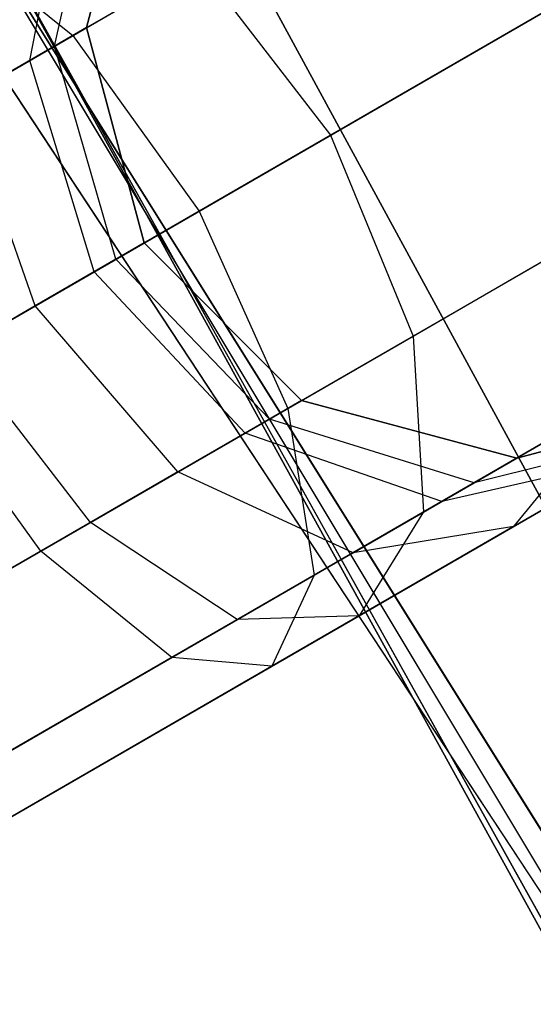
# Model space of a CAD drawing. Extents: x -129 to 129, y -127 to 130.
# Tile 76 of 188: x -53.87 to -52.67, y -31.47 to -29.18. Entities that reach past the tile are written whole.
import ezdxf

# ---------------------------------------------------------------- set-up
doc = ezdxf.new("R2010")
doc.units = 0
doc.header["$LTSCALE"] = 25.4
doc.layers.get('0').update_dxf_attribs({"linetype": 'CONTINUOUS'})

# ---------------------------------------------------------------- blocks, each defined once
blk = doc.blocks.new('NOME_B_PM2_STL')
at = {"color": 0}
for p, q in [((74.0697, -25.1577, 18.9499), (78.5677, -33.4294, 18.9499)), ((78.5677, -33.4294, 17.9499), (74.0697, -25.1577, 17.9499)), ((74.0697, -25.1577, 18.9499), (78.5677, -33.4294, 18.9499)), ((78.5677, -33.4294, 17.9499), (74.0697, -25.1577, 17.9499)), ((78.3511, -34.0128, 540.5779), (73.7666, -25.7012, 540.5779)), ((73.7666, -25.7012, 525.5779), (78.3511, -34.0128, 525.5779)), ((73.7666, -25.7012, 525.5779), (78.3511, -34.0128, 525.5779)), ((78.3511, -34.0128, 540.5779), (73.7666, -25.7012, 540.5779)), ((78.5223, -34.2723, 26.5779), (73.8962, -25.9838, 26.5779)), ((73.8962, -25.9838, 17.0779), (78.5223, -34.2723, 17.0779)), ((73.8962, -25.9838, 17.0779), (78.5223, -34.2723, 17.0779)), ((78.5223, -34.2723, 26.5779), (73.8962, -25.9838, 26.5779)), ((79.6281, -35.8835, 702.0779), (74.743, -27.745, 702.0779)), ((74.743, -27.745, 692.5779), (79.6281, -35.8835, 692.5779)), ((74.743, -27.745, 692.5779), (79.6281, -35.8835, 692.5779)), ((79.6281, -35.8835, 702.0779), (74.743, -27.745, 702.0779)), ((79.7698, -28.532, 525.4439), (36.4685, -53.532, 525.4439)), ((79.7698, -28.532, 525.4439), (36.4685, -53.532, 525.4439)), ((79.7698, -28.532, 523.7119), (36.4685, -53.532, 523.7119)), ((79.7698, -28.532, 523.7119), (36.4685, -53.532, 523.7119)), ((36.4685, -53.532, 343.7118), (79.7698, -28.532, 343.7118)), ((36.4685, -53.532, 343.7118), (79.7698, -28.532, 343.7118)), ((36.4685, -53.532, 345.4439), (79.7698, -28.532, 345.4439)), ((36.4685, -53.532, 345.4439), (79.7698, -28.532, 345.4439)), ((75.3153, -28.7528, 19.0779), (80.3475, -36.7922, 19.0779)), ((80.3475, -36.7922, 20.0779), (75.3153, -28.7528, 20.0779)), ((75.3153, -28.7528, 19.0779), (80.3475, -36.7922, 19.0779)), ((80.3475, -36.7922, 20.0779), (75.3153, -28.7528, 20.0779)), ((80.0198, -28.965, 523.5779), (36.7185, -53.965, 523.5779)), ((80.0198, -28.965, 525.5779), (36.7185, -53.965, 525.5779)), ((80.0198, -28.965, 525.5779), (36.7185, -53.965, 525.5779)), ((80.0198, -28.965, 523.5779), (36.7185, -53.965, 523.5779)), ((36.7185, -53.965, 345.5779), (80.0198, -28.965, 345.5779)), ((36.7185, -53.965, 343.5779), (80.0198, -28.965, 343.5779)), ((36.7185, -53.965, 343.5779), (80.0198, -28.965, 343.5779)), ((36.7185, -53.965, 345.5779), (80.0198, -28.965, 345.5779)), ((80.2698, -29.398, 523.7119), (36.9685, -54.398, 523.7119)), ((80.2698, -29.398, 523.7119), (36.9685, -54.398, 523.7119)), ((80.2698, -29.398, 525.4439), (36.9685, -54.398, 525.4439)), ((80.2698, -29.398, 525.4439), (36.9685, -54.398, 525.4439)), ((36.9685, -54.398, 345.4439), (80.2698, -29.398, 345.4439)), ((36.9685, -54.398, 345.4439), (80.2698, -29.398, 345.4439)), ((36.9685, -54.398, 343.7118), (80.2698, -29.398, 343.7118)), ((36.9685, -54.398, 343.7118), (80.2698, -29.398, 343.7118)), ((80.4528, -29.715, 524.0779), (37.1515, -54.715, 524.0779)), ((80.4528, -29.715, 524.0779), (37.1515, -54.715, 524.0779)), ((80.4528, -29.715, 525.0779), (37.1515, -54.715, 525.0779)), ((80.4528, -29.715, 525.0779), (37.1515, -54.715, 525.0779)), ((37.1515, -54.715, 345.0779), (80.4528, -29.715, 345.0779)), ((37.1515, -54.715, 345.0779), (80.4528, -29.715, 345.0779)), ((37.1515, -54.715, 344.0779), (80.4528, -29.715, 344.0779)), ((37.1515, -54.715, 344.0779), (80.4528, -29.715, 344.0779)), ((80.5198, -29.831, 524.5779), (37.2185, -54.831, 524.5779)), ((80.5198, -29.831, 524.5779), (37.2185, -54.831, 524.5779)), ((37.2185, -54.831, 344.5779), (80.5198, -29.831, 344.5779)), ((37.2185, -54.831, 344.5779), (80.5198, -29.831, 344.5779)), ((76.6109, -29.9331, 699.0779), (76.4769, -30.4331, 699.0779)), ((76.4769, -30.4331, 534.0779), (76.6109, -29.9331, 534.0779)), ((76.6109, -29.9331, 699.0779), (76.4769, -30.4331, 699.0779)), ((76.6109, -29.9331, 693.5779), (76.4769, -30.4331, 693.5779)), ((76.6109, -29.9331, 693.5779), (76.4769, -30.4331, 693.5779)), ((76.6109, -29.9331, 539.5779), (76.4769, -30.4331, 539.5779)), ((76.6109, -29.9331, 539.5779), (76.4769, -30.4331, 539.5779)), ((76.4769, -30.4331, 534.0779), (76.6109, -29.9331, 534.0779)), ((76.6109, -29.9331, 335.0779), (76.4769, -30.4331, 335.0779)), ((76.4769, -30.4331, 21.0779), (76.6109, -29.9331, 21.0779)), ((76.6109, -29.9331, 335.0779), (76.4769, -30.4331, 335.0779)), ((76.6109, -29.9331, 329.5779), (76.4769, -30.4331, 329.5779)), ((76.6109, -29.9331, 329.5779), (76.4769, -30.4331, 329.5779)), ((76.6109, -29.9331, 25.5779), (76.4769, -30.4331, 25.5779)), ((76.6109, -29.9331, 25.5779), (76.4769, -30.4331, 25.5779)), ((76.4769, -30.4331, 21.0779), (76.6109, -29.9331, 21.0779)), ((76.4021, -30.4763, 693.1439), (76.512, -29.9902, 693.0038)), ((76.4021, -30.4763, 693.1439), (76.512, -29.9902, 693.0038)), ((76.4021, -30.4763, 540.0118), (76.512, -29.9902, 540.1519)), ((76.4021, -30.4763, 540.0118), (76.512, -29.9902, 540.1519)), ((76.4021, -30.4763, 329.1439), (76.512, -29.9902, 329.0038)), ((76.4021, -30.4763, 329.1439), (76.512, -29.9902, 329.0038)), ((77.2499, -29.9868, 691.5513), (76.4447, -30.4517, 690.93)), ((77.2499, -29.9868, 691.5513), (76.4447, -30.4517, 690.93)), ((76.4447, -30.4517, 542.2257), (77.2499, -29.9868, 541.6044)), ((76.4447, -30.4517, 542.2257), (77.2499, -29.9868, 541.6044)), ((77.2499, -29.9868, 327.5513), (76.4447, -30.4517, 326.93)), ((77.2499, -29.9868, 327.5513), (76.4447, -30.4517, 326.93)), ((76.3453, -30.5091, 26.1448), (76.4368, -30.0336, 26.3279)), ((76.3453, -30.5091, 26.1448), (76.4368, -30.0336, 26.3279)), ((81.1895, -37.9879, 343.5779), (75.9649, -30.063, 343.5779)), ((75.9649, -30.063, 328.5779), (81.1895, -37.9879, 328.5779)), ((75.9649, -30.063, 328.5779), (81.1895, -37.9879, 328.5779)), ((81.1895, -37.9879, 343.5779), (75.9649, -30.063, 343.5779)), ((77.0439, -30.6831, 28.1759), (77.9948, -30.1341, 27.0779)), ((77.0439, -30.6831, 28.1759), (77.9948, -30.1341, 27.0779)), ((76.1404, -30.2048, 691.2682), (76.4447, -30.4517, 690.93)), ((76.1404, -30.2048, 691.2682), (76.4447, -30.4517, 690.93)), ((76.1404, -30.2048, 541.8876), (76.4447, -30.4517, 542.2257)), ((76.1404, -30.2048, 541.8876), (76.4447, -30.4517, 542.2257)), ((76.1404, -30.2048, 327.2682), (76.4447, -30.4517, 326.93)), ((76.1404, -30.2048, 327.2682), (76.4447, -30.4517, 326.93)), ((75.4948, -31.0001, 28.4439), (76.7359, -30.2836, 28.0599)), ((75.4948, -31.0001, 28.4439), (76.7359, -30.2836, 28.0599)), ((76.7359, -30.2836, 28.0599), (77.0439, -30.6831, 28.1759)), ((76.7359, -30.2836, 28.0599), (77.0439, -30.6831, 28.1759)), ((77.582, -30.3725, 691.4565), (76.7391, -30.8591, 690.8062)), ((77.582, -30.3725, 691.4565), (76.7391, -30.8591, 690.8062)), ((76.7391, -30.8591, 542.3495), (77.582, -30.3725, 541.6992)), ((76.7391, -30.8591, 542.3495), (77.582, -30.3725, 541.6992)), ((77.582, -30.3725, 327.4565), (76.7391, -30.8591, 326.8062)), ((77.582, -30.3725, 327.4565), (76.7391, -30.8591, 326.8062)), ((76.3453, -30.5091, 26.1448), (76.4769, -30.4331, 25.5779)), ((76.3453, -30.5091, 26.1448), (76.4769, -30.4331, 25.5779)), ((76.4769, -30.4331, 693.5779), (76.4021, -30.4763, 693.1439)), ((76.4769, -30.4331, 693.5779), (76.4021, -30.4763, 693.1439)), ((76.4021, -30.4763, 540.0118), (76.4769, -30.4331, 539.5779)), ((76.4021, -30.4763, 540.0118), (76.4769, -30.4331, 539.5779)), ((76.4769, -30.4331, 329.5779), (76.4021, -30.4763, 329.1439)), ((76.4769, -30.4331, 329.5779), (76.4021, -30.4763, 329.1439)), ((76.4769, -30.4331, 699.0779), (76.6109, -30.9331, 699.0779)), ((76.6109, -30.9331, 534.0779), (76.4769, -30.4331, 534.0779)), ((76.4769, -30.4331, 699.0779), (76.6109, -30.9331, 699.0779)), ((76.4769, -30.4331, 699.0779), (76.4769, -30.4331, 693.5779)), ((76.4769, -30.4331, 693.5779), (76.6109, -30.9331, 693.5779)), ((76.4769, -30.4331, 699.0779), (76.4769, -30.4331, 693.5779)), ((76.4769, -30.4331, 693.5779), (76.6109, -30.9331, 693.5779)), ((76.4769, -30.4331, 539.5779), (76.6109, -30.9331, 539.5779)), ((76.4769, -30.4331, 539.5779), (76.6109, -30.9331, 539.5779)), ((76.4769, -30.4331, 539.5779), (76.4769, -30.4331, 534.0779)), ((76.6109, -30.9331, 534.0779), (76.4769, -30.4331, 534.0779)), ((76.4769, -30.4331, 539.5779), (76.4769, -30.4331, 534.0779)), ((76.4769, -30.4331, 335.0779), (76.6109, -30.9331, 335.0779)), ((76.6109, -30.9331, 21.0779), (76.4769, -30.4331, 21.0779)), ((76.4769, -30.4331, 335.0779), (76.6109, -30.9331, 335.0779)), ((76.4769, -30.4331, 335.0779), (76.4769, -30.4331, 329.5779)), ((76.4769, -30.4331, 329.5779), (76.6109, -30.9331, 329.5779)), ((76.4769, -30.4331, 335.0779), (76.4769, -30.4331, 329.5779)), ((76.4769, -30.4331, 329.5779), (76.6109, -30.9331, 329.5779)), ((76.4769, -30.4331, 25.5779), (76.6109, -30.9331, 25.5779)), ((76.4769, -30.4331, 25.5779), (76.6109, -30.9331, 25.5779)), ((76.4769, -30.4331, 25.5779), (76.4769, -30.4331, 21.0779)), ((76.6109, -30.9331, 21.0779), (76.4769, -30.4331, 21.0779)), ((76.4769, -30.4331, 25.5779), (76.4769, -30.4331, 21.0779)), ((76.4447, -30.4517, 690.93), (75.4948, -31.0001, 690.7119)), ((76.4447, -30.4517, 690.93), (75.4948, -31.0001, 690.7119)), ((75.4948, -31.0001, 542.4439), (76.4447, -30.4517, 542.2257)), ((75.4948, -31.0001, 542.4439), (76.4447, -30.4517, 542.2257)), ((76.4447, -30.4517, 326.93), (75.4948, -31.0001, 326.7119)), ((76.4447, -30.4517, 326.93), (75.4948, -31.0001, 326.7119)), ((76.4447, -30.4517, 690.93), (76.7391, -30.8591, 690.8062)), ((76.4447, -30.4517, 690.93), (76.7391, -30.8591, 690.8062)), ((76.4447, -30.4517, 542.2257), (76.7391, -30.8591, 542.3495)), ((76.4447, -30.4517, 542.2257), (76.7391, -30.8591, 542.3495)), ((76.4447, -30.4517, 326.93), (76.7391, -30.8591, 326.8062)), ((76.4447, -30.4517, 326.93), (76.7391, -30.8591, 326.8062)), ((76.4021, -30.4763, 693.1439), (76.1893, -30.5992, 692.776)), ((76.4021, -30.4763, 693.1439), (76.1893, -30.5992, 692.776)), ((76.1893, -30.5992, 540.3797), (76.4021, -30.4763, 540.0118)), ((76.1893, -30.5992, 540.3797), (76.4021, -30.4763, 540.0118)), ((76.4021, -30.4763, 329.1439), (76.1893, -30.5992, 328.776)), ((76.4021, -30.4763, 329.1439), (76.1893, -30.5992, 328.776)), ((76.545, -30.9712, 693.1952), (76.4021, -30.4763, 693.1439)), ((76.545, -30.9712, 693.1952), (76.4021, -30.4763, 693.1439)), ((76.545, -30.9712, 539.9606), (76.4021, -30.4763, 540.0118)), ((76.545, -30.9712, 539.9606), (76.4021, -30.4763, 540.0118)), ((76.545, -30.9712, 329.1952), (76.4021, -30.4763, 329.1439)), ((76.545, -30.9712, 329.1952), (76.4021, -30.4763, 329.1439)), ((75.9859, -30.7166, 26.5599), (76.3453, -30.5091, 26.1448)), ((75.9859, -30.7166, 26.5599), (76.3453, -30.5091, 26.1448)), ((76.4948, -31.0001, 26.0779), (76.3453, -30.5091, 26.1448)), ((76.4948, -31.0001, 26.0779), (76.3453, -30.5091, 26.1448)), ((76.3572, -31.0796, 692.8708), (76.1893, -30.5992, 692.776)), ((76.3572, -31.0796, 692.8708), (76.1893, -30.5992, 692.776)), ((76.3572, -31.0796, 540.285), (76.1893, -30.5992, 540.3797)), ((76.3572, -31.0796, 540.285), (76.1893, -30.5992, 540.3797)), ((76.3572, -31.0796, 328.8708), (76.1893, -30.5992, 328.776)), ((76.3572, -31.0796, 328.8708), (76.1893, -30.5992, 328.776)), ((77.2359, -31.1496, 28.0599), (78.1444, -30.6251, 27.0109)), ((77.2359, -31.1496, 28.0599), (78.1444, -30.6251, 27.0109)), ((75.7448, -31.4331, 28.5779), (77.0439, -30.6831, 28.1759)), ((75.7448, -31.4331, 28.5779), (77.0439, -30.6831, 28.1759)), ((77.0439, -30.6831, 28.1759), (77.2359, -31.1496, 28.0599)), ((77.0439, -30.6831, 28.1759), (77.2359, -31.1496, 28.0599)), ((77.7499, -30.8529, 691.5513), (76.9447, -31.3178, 690.93)), ((77.7499, -30.8529, 691.5513), (76.9447, -31.3178, 690.93)), ((76.9447, -31.3178, 542.2257), (77.7499, -30.8529, 541.6044)), ((76.9447, -31.3178, 542.2257), (77.7499, -30.8529, 541.6044)), ((77.7499, -30.8529, 327.5513), (76.9447, -31.3178, 326.93)), ((77.7499, -30.8529, 327.5513), (76.9447, -31.3178, 326.93)), ((76.7391, -30.8591, 690.8062), (75.7448, -31.4331, 690.5779)), ((76.7391, -30.8591, 690.8062), (75.7448, -31.4331, 690.5779)), ((75.7448, -31.4331, 542.5779), (76.7391, -30.8591, 542.3495)), ((75.7448, -31.4331, 542.5779), (76.7391, -30.8591, 542.3495)), ((76.7391, -30.8591, 326.8062), (75.7448, -31.4331, 326.5779)), ((76.7391, -30.8591, 326.8062), (75.7448, -31.4331, 326.5779)), ((76.7391, -30.8591, 690.8062), (76.9447, -31.3178, 690.93)), ((76.7391, -30.8591, 690.8062), (76.9447, -31.3178, 690.93)), ((76.7391, -30.8591, 542.3495), (76.9447, -31.3178, 542.2257)), ((76.7391, -30.8591, 542.3495), (76.9447, -31.3178, 542.2257)), ((76.7391, -30.8591, 326.8062), (76.9447, -31.3178, 326.93)), ((76.7391, -30.8591, 326.8062), (76.9447, -31.3178, 326.93)), ((76.6109, -30.9331, 25.5779), (76.4948, -31.0001, 26.0779)), ((76.6109, -30.9331, 25.5779), (76.4948, -31.0001, 26.0779)), ((76.545, -30.9712, 693.1952), (76.6109, -30.9331, 693.5779)), ((76.545, -30.9712, 693.1952), (76.6109, -30.9331, 693.5779)), ((76.6109, -30.9331, 539.5779), (76.545, -30.9712, 539.9606)), ((76.6109, -30.9331, 539.5779), (76.545, -30.9712, 539.9606)), ((76.545, -30.9712, 329.1952), (76.6109, -30.9331, 329.5779)), ((76.545, -30.9712, 329.1952), (76.6109, -30.9331, 329.5779)), ((76.6109, -30.9331, 699.0779), (76.9769, -31.2992, 699.0779)), ((76.9769, -31.2992, 534.0779), (76.6109, -30.9331, 534.0779)), ((76.6109, -30.9331, 699.0779), (76.9769, -31.2992, 699.0779)), ((76.6109, -30.9331, 699.0779), (76.6109, -30.9331, 693.5779)), ((76.6109, -30.9331, 693.5779), (76.9769, -31.2992, 693.5779)), ((76.6109, -30.9331, 699.0779), (76.6109, -30.9331, 693.5779)), ((76.6109, -30.9331, 693.5779), (76.9769, -31.2992, 693.5779)), ((76.6109, -30.9331, 539.5779), (76.9769, -31.2992, 539.5779)), ((76.6109, -30.9331, 539.5779), (76.9769, -31.2992, 539.5779)), ((76.6109, -30.9331, 539.5779), (76.6109, -30.9331, 534.0779)), ((76.9769, -31.2992, 534.0779), (76.6109, -30.9331, 534.0779)), ((76.6109, -30.9331, 539.5779), (76.6109, -30.9331, 534.0779)), ((76.6109, -30.9331, 335.0779), (76.9769, -31.2992, 335.0779)), ((76.9769, -31.2992, 21.0779), (76.6109, -30.9331, 21.0779)), ((76.6109, -30.9331, 335.0779), (76.9769, -31.2992, 335.0779)), ((76.6109, -30.9331, 335.0779), (76.6109, -30.9331, 329.5779)), ((76.6109, -30.9331, 329.5779), (76.9769, -31.2992, 329.5779)), ((76.6109, -30.9331, 335.0779), (76.6109, -30.9331, 329.5779)), ((76.6109, -30.9331, 329.5779), (76.9769, -31.2992, 329.5779)), ((76.6109, -30.9331, 25.5779), (76.9769, -31.2992, 25.5779)), ((76.6109, -30.9331, 25.5779), (76.9769, -31.2992, 25.5779)), ((76.6109, -30.9331, 25.5779), (76.6109, -30.9331, 21.0779)), ((76.9769, -31.2992, 21.0779), (76.6109, -30.9331, 21.0779)), ((76.6109, -30.9331, 25.5779), (76.6109, -30.9331, 21.0779)), ((76.3572, -31.0796, 692.8708), (76.545, -30.9712, 693.1952)), ((76.3572, -31.0796, 692.8708), (76.545, -30.9712, 693.1952)), ((76.545, -30.9712, 539.9606), (76.3572, -31.0796, 540.285)), ((76.545, -30.9712, 539.9606), (76.3572, -31.0796, 540.285)), ((76.3572, -31.0796, 328.8708), (76.545, -30.9712, 329.1952)), ((76.3572, -31.0796, 328.8708), (76.545, -30.9712, 329.1952)), ((76.9021, -31.3423, 693.1439), (76.545, -30.9712, 693.1952)), ((76.9021, -31.3423, 693.1439), (76.545, -30.9712, 693.1952)), ((76.9021, -31.3423, 540.0118), (76.545, -30.9712, 539.9606)), ((76.9021, -31.3423, 540.0118), (76.545, -30.9712, 539.9606)), ((76.9021, -31.3423, 329.1439), (76.545, -30.9712, 329.1952)), ((76.9021, -31.3423, 329.1439), (76.545, -30.9712, 329.1952)), ((76.4948, -31.0001, 26.0779), (76.1779, -31.1831, 26.4439)), ((76.4948, -31.0001, 26.0779), (76.1779, -31.1831, 26.4439)), ((76.8453, -31.3751, 26.1448), (76.4948, -31.0001, 26.0779)), ((76.8453, -31.3751, 26.1448), (76.4948, -31.0001, 26.0779)), ((76.0763, -31.2418, 692.654), (76.3572, -31.0796, 692.8708)), ((76.0763, -31.2418, 692.654), (76.3572, -31.0796, 692.8708)), ((76.3572, -31.0796, 540.285), (76.0763, -31.2418, 540.5018)), ((76.3572, -31.0796, 540.285), (76.0763, -31.2418, 540.5018)), ((76.0763, -31.2418, 328.654), (76.3572, -31.0796, 328.8708)), ((76.0763, -31.2418, 328.654), (76.3572, -31.0796, 328.8708)), ((76.6893, -31.4652, 692.776), (76.3572, -31.0796, 692.8708)), ((76.6893, -31.4652, 692.776), (76.3572, -31.0796, 692.8708)), ((76.6893, -31.4652, 540.3797), (76.3572, -31.0796, 540.285)), ((76.6893, -31.4652, 540.3797), (76.3572, -31.0796, 540.285)), ((76.6893, -31.4652, 328.776), (76.3572, -31.0796, 328.8708)), ((76.6893, -31.4652, 328.776), (76.3572, -31.0796, 328.8708)), ((77.2604, -31.5581, 27.7429), (78.0529, -31.1006, 26.8279)), ((77.2604, -31.5581, 27.7429), (78.0529, -31.1006, 26.8279)), ((75.9948, -31.8662, 28.4439), (77.2359, -31.1496, 28.0599)), ((75.9948, -31.8662, 28.4439), (77.2359, -31.1496, 28.0599)), ((77.2359, -31.1496, 28.0599), (77.2604, -31.5581, 27.7429)), ((77.2359, -31.1496, 28.0599), (77.2604, -31.5581, 27.7429)), ((76.4859, -31.5827, 26.5599), (76.1779, -31.1831, 26.4439)), ((76.4859, -31.5827, 26.5599), (76.1779, -31.1831, 26.4439)), ((76.3707, -31.6492, 692.5302), (76.0763, -31.2418, 692.654)), ((76.3707, -31.6492, 692.5302), (76.0763, -31.2418, 692.654)), ((76.3707, -31.6492, 540.6255), (76.0763, -31.2418, 540.5018)), ((76.3707, -31.6492, 540.6255), (76.0763, -31.2418, 540.5018)), ((76.3707, -31.6492, 328.5302), (76.0763, -31.2418, 328.654)), ((76.3707, -31.6492, 328.5302), (76.0763, -31.2418, 328.654)), ((76.8453, -31.3751, 26.1448), (76.9769, -31.2992, 25.5779)), ((76.8453, -31.3751, 26.1448), (76.9769, -31.2992, 25.5779)), ((76.9769, -31.2992, 693.5779), (76.9021, -31.3423, 693.1439)), ((76.9769, -31.2992, 693.5779), (76.9021, -31.3423, 693.1439)), ((76.9021, -31.3423, 540.0118), (76.9769, -31.2992, 539.5779)), ((76.9021, -31.3423, 540.0118), (76.9769, -31.2992, 539.5779)), ((76.9769, -31.2992, 329.5779), (76.9021, -31.3423, 329.1439)), ((76.9769, -31.2992, 329.5779), (76.9021, -31.3423, 329.1439)), ((76.9769, -31.2992, 699.0779), (77.4769, -31.4331, 699.0779)), ((77.4769, -31.4331, 534.0779), (76.9769, -31.2992, 534.0779)), ((76.9769, -31.2992, 699.0779), (77.4769, -31.4331, 699.0779)), ((76.9769, -31.2992, 699.0779), (76.9769, -31.2992, 693.5779)), ((76.9769, -31.2992, 693.5779), (77.4769, -31.4331, 693.5779)), ((76.9769, -31.2992, 699.0779), (76.9769, -31.2992, 693.5779)), ((76.9769, -31.2992, 693.5779), (77.4769, -31.4331, 693.5779)), ((76.9769, -31.2992, 539.5779), (77.4769, -31.4331, 539.5779)), ((76.9769, -31.2992, 539.5779), (77.4769, -31.4331, 539.5779)), ((76.9769, -31.2992, 539.5779), (76.9769, -31.2992, 534.0779)), ((77.4769, -31.4331, 534.0779), (76.9769, -31.2992, 534.0779)), ((76.9769, -31.2992, 539.5779), (76.9769, -31.2992, 534.0779)), ((76.9769, -31.2992, 335.0779), (77.4769, -31.4331, 335.0779)), ((77.4769, -31.4331, 21.0779), (76.9769, -31.2992, 21.0779)), ((76.9769, -31.2992, 335.0779), (77.4769, -31.4331, 335.0779)), ((76.9769, -31.2992, 335.0779), (76.9769, -31.2992, 329.5779)), ((76.9769, -31.2992, 329.5779), (77.4769, -31.4331, 329.5779)), ((76.9769, -31.2992, 335.0779), (76.9769, -31.2992, 329.5779)), ((76.9769, -31.2992, 329.5779), (77.4769, -31.4331, 329.5779)), ((76.9769, -31.2992, 25.5779), (77.4769, -31.4331, 25.5779)), ((76.9769, -31.2992, 25.5779), (77.4769, -31.4331, 25.5779)), ((76.9769, -31.2992, 25.5779), (76.9769, -31.2992, 21.0779)), ((77.4769, -31.4331, 21.0779), (76.9769, -31.2992, 21.0779)), ((76.9769, -31.2992, 25.5779), (76.9769, -31.2992, 21.0779)), ((77.7088, -31.2993, 691.8101), (77.0064, -31.7048, 691.2682)), ((77.7088, -31.2993, 691.8101), (77.0064, -31.7048, 691.2682)), ((77.0064, -31.7048, 541.8876), (77.7088, -31.2993, 541.3456)), ((77.0064, -31.7048, 541.8876), (77.7088, -31.2993, 541.3456)), ((77.7088, -31.2993, 327.8101), (77.0064, -31.7048, 327.2682)), ((77.7088, -31.2993, 327.8101), (77.0064, -31.7048, 327.2682)), ((77.7088, -31.2993, 691.8101), (77.4696, -31.5921, 692.1636)), ((77.7088, -31.2993, 691.8101), (77.4696, -31.5921, 692.1636)), ((77.7088, -31.2993, 541.3456), (77.4696, -31.5921, 540.9921)), ((77.7088, -31.2993, 541.3456), (77.4696, -31.5921, 540.9921)), ((77.7088, -31.2993, 327.8101), (77.4696, -31.5921, 328.1636)), ((77.7088, -31.2993, 327.8101), (77.4696, -31.5921, 328.1636)), ((77.4769, -31.4331, 699.0779), (77.9769, -31.2992, 699.0779)), ((77.9769, -31.2992, 534.0779), (77.4769, -31.4331, 534.0779)), ((77.4769, -31.4331, 699.0779), (77.9769, -31.2992, 699.0779)), ((77.4769, -31.4331, 693.5779), (77.9769, -31.2992, 693.5779)), ((77.4769, -31.4331, 693.5779), (77.9769, -31.2992, 693.5779)), ((77.4769, -31.4331, 539.5779), (77.9769, -31.2992, 539.5779)), ((77.4769, -31.4331, 539.5779), (77.9769, -31.2992, 539.5779)), ((77.9769, -31.2992, 534.0779), (77.4769, -31.4331, 534.0779)), ((77.4769, -31.4331, 335.0779), (77.9769, -31.2992, 335.0779)), ((77.9769, -31.2992, 21.0779), (77.4769, -31.4331, 21.0779)), ((77.4769, -31.4331, 335.0779), (77.9769, -31.2992, 335.0779)), ((77.4769, -31.4331, 329.5779), (77.9769, -31.2992, 329.5779)), ((77.4769, -31.4331, 329.5779), (77.9769, -31.2992, 329.5779)), ((77.4769, -31.4331, 25.5779), (77.9769, -31.2992, 25.5779)), ((77.4769, -31.4331, 25.5779), (77.9769, -31.2992, 25.5779)), ((77.9769, -31.2992, 21.0779), (77.4769, -31.4331, 21.0779)), ((76.9447, -31.3178, 690.93), (75.9948, -31.8662, 690.7119)), ((76.9447, -31.3178, 690.93), (75.9948, -31.8662, 690.7119)), ((75.9948, -31.8662, 542.4439), (76.9447, -31.3178, 542.2257)), ((75.9948, -31.8662, 542.4439), (76.9447, -31.3178, 542.2257)), ((76.9447, -31.3178, 326.93), (75.9948, -31.8662, 326.7119)), ((76.9447, -31.3178, 326.93), (75.9948, -31.8662, 326.7119)), ((76.9447, -31.3178, 690.93), (77.0064, -31.7048, 691.2682)), ((76.9447, -31.3178, 690.93), (77.0064, -31.7048, 691.2682)), ((76.9447, -31.3178, 542.2257), (77.0064, -31.7048, 541.8876)), ((76.9447, -31.3178, 542.2257), (77.0064, -31.7048, 541.8876)), ((76.9447, -31.3178, 326.93), (77.0064, -31.7048, 327.2682)), ((76.9447, -31.3178, 326.93), (77.0064, -31.7048, 327.2682)), ((76.9021, -31.3423, 693.1439), (76.6893, -31.4652, 692.776)), ((76.9021, -31.3423, 693.1439), (76.6893, -31.4652, 692.776)), ((76.6893, -31.4652, 540.3797), (76.9021, -31.3423, 540.0118)), ((76.6893, -31.4652, 540.3797), (76.9021, -31.3423, 540.0118)), ((76.9021, -31.3423, 329.1439), (76.6893, -31.4652, 328.776)), ((76.9021, -31.3423, 329.1439), (76.6893, -31.4652, 328.776)), ((77.378, -31.4902, 693.0038), (76.9021, -31.3423, 693.1439)), ((77.378, -31.4902, 693.0038), (76.9021, -31.3423, 693.1439)), ((77.378, -31.4902, 540.1519), (76.9021, -31.3423, 540.0118)), ((77.378, -31.4902, 540.1519), (76.9021, -31.3423, 540.0118)), ((77.378, -31.4902, 329.0038), (76.9021, -31.3423, 329.1439)), ((77.378, -31.4902, 329.0038), (76.9021, -31.3423, 329.1439)), ((76.4859, -31.5827, 26.5599), (76.8453, -31.3751, 26.1448)), ((76.4859, -31.5827, 26.5599), (76.8453, -31.3751, 26.1448)), ((77.3029, -31.5336, 26.3279), (76.8453, -31.3751, 26.1448)), ((77.3029, -31.5336, 26.3279), (76.8453, -31.3751, 26.1448)), ((77.8451, -31.3753, 692.8125), (77.378, -31.4902, 693.0038)), ((77.8451, -31.3753, 692.8125), (77.378, -31.4902, 693.0038)), ((77.8451, -31.3753, 540.3432), (77.378, -31.4902, 540.1519)), ((77.8451, -31.3753, 540.3432), (77.378, -31.4902, 540.1519)), ((77.8451, -31.3753, 328.8125), (77.378, -31.4902, 329.0038)), ((77.8451, -31.3753, 328.8125), (77.378, -31.4902, 329.0038)), ((77.8451, -31.3753, 692.8125), (77.4696, -31.5921, 692.1636)), ((77.8451, -31.3753, 692.8125), (77.4696, -31.5921, 692.1636)), ((77.4696, -31.5921, 540.9921), (77.8451, -31.3753, 540.3432)), ((77.4696, -31.5921, 540.9921), (77.8451, -31.3753, 540.3432)), ((77.8451, -31.3753, 328.8125), (77.4696, -31.5921, 328.1636)), ((77.8451, -31.3753, 328.8125), (77.4696, -31.5921, 328.1636)), ((77.1109, -31.7992, 27.3099), (77.7448, -31.4331, 26.5779)), ((77.1109, -31.7992, 27.3099), (77.7448, -31.4331, 26.5779)), ((77.7448, -31.4331, 26.5779), (77.3029, -31.5336, 26.3279)), ((77.3029, -31.5336, 26.3279), (77.4769, -31.4331, 25.5779)), ((77.3029, -31.5336, 26.3279), (77.4769, -31.4331, 25.5779)), ((77.7448, -31.4331, 26.5779), (77.3029, -31.5336, 26.3279)), ((77.4769, -31.4331, 693.5779), (77.378, -31.4902, 693.0038)), ((77.4769, -31.4331, 693.5779), (77.378, -31.4902, 693.0038)), ((77.378, -31.4902, 540.1519), (77.4769, -31.4331, 539.5779)), ((77.378, -31.4902, 540.1519), (77.4769, -31.4331, 539.5779)), ((77.4769, -31.4331, 329.5779), (77.378, -31.4902, 329.0038)), ((77.4769, -31.4331, 329.5779), (77.378, -31.4902, 329.0038)), ((77.4769, -31.4331, 699.0779), (77.4769, -31.4331, 693.5779)), ((77.4769, -31.4331, 699.0779), (77.4769, -31.4331, 693.5779)), ((77.4769, -31.4331, 539.5779), (77.4769, -31.4331, 534.0779)), ((77.4769, -31.4331, 539.5779), (77.4769, -31.4331, 534.0779)), ((77.4769, -31.4331, 335.0779), (77.4769, -31.4331, 329.5779)), ((77.4769, -31.4331, 335.0779), (77.4769, -31.4331, 329.5779)), ((77.4769, -31.4331, 25.5779), (77.4769, -31.4331, 21.0779)), ((77.4769, -31.4331, 25.5779), (77.4769, -31.4331, 21.0779)), ((76.6893, -31.4652, 692.776), (76.3707, -31.6492, 692.5302)), ((76.6893, -31.4652, 692.776), (76.3707, -31.6492, 692.5302)), ((76.3707, -31.6492, 540.6255), (76.6893, -31.4652, 540.3797)), ((76.3707, -31.6492, 540.6255), (76.6893, -31.4652, 540.3797)), ((76.6893, -31.4652, 328.776), (76.3707, -31.6492, 328.5302)), ((76.6893, -31.4652, 328.776), (76.3707, -31.6492, 328.5302)), ((77.0964, -31.6528, 692.5172), (76.6893, -31.4652, 692.776)), ((77.0964, -31.6528, 692.5172), (76.6893, -31.4652, 692.776)), ((77.0964, -31.6528, 540.6385), (76.6893, -31.4652, 540.3797)), ((77.0964, -31.6528, 540.6385), (76.6893, -31.4652, 540.3797)), ((77.0964, -31.6528, 328.5172), (76.6893, -31.4652, 328.776)), ((77.0964, -31.6528, 328.5172), (76.6893, -31.4652, 328.776)), ((77.378, -31.4902, 693.0038), (77.0964, -31.6528, 692.5172)), ((77.378, -31.4902, 693.0038), (77.0964, -31.6528, 692.5172)), ((77.0964, -31.6528, 540.6385), (77.378, -31.4902, 540.1519)), ((77.0964, -31.6528, 540.6385), (77.378, -31.4902, 540.1519)), ((77.378, -31.4902, 329.0038), (77.0964, -31.6528, 328.5172)), ((77.378, -31.4902, 329.0038), (77.0964, -31.6528, 328.5172)), ((76.8274, -31.8081, 26.8769), (77.3029, -31.5336, 26.3279)), ((76.8274, -31.8081, 26.8769), (77.3029, -31.5336, 26.3279)), ((76.1779, -32.1831, 28.0779), (77.2604, -31.5581, 27.7429)), ((76.1779, -32.1831, 28.0779), (77.2604, -31.5581, 27.7429)), ((77.2604, -31.5581, 27.7429), (77.1109, -31.7992, 27.3099)), ((77.2604, -31.5581, 27.7429), (77.1109, -31.7992, 27.3099)), ((75.9948, -31.8662, 26.7118), (76.4859, -31.5827, 26.5599)), ((75.9948, -31.8662, 26.7118), (76.4859, -31.5827, 26.5599)), ((76.8274, -31.8081, 26.8769), (76.4859, -31.5827, 26.5599)), ((76.8274, -31.8081, 26.8769), (76.4859, -31.5827, 26.5599)), ((77.4696, -31.5921, 692.1636), (76.9077, -31.9165, 691.7301)), ((77.4696, -31.5921, 692.1636), (76.9077, -31.9165, 691.7301)), ((76.9077, -31.9165, 541.4256), (77.4696, -31.5921, 540.9921)), ((76.9077, -31.9165, 541.4256), (77.4696, -31.5921, 540.9921)), ((77.4696, -31.5921, 328.1636), (76.9077, -31.9165, 327.7301)), ((77.4696, -31.5921, 328.1636), (76.9077, -31.9165, 327.7301)), ((77.4696, -31.5921, 692.1636), (77.0964, -31.6528, 692.5172)), ((77.4696, -31.5921, 692.1636), (77.0964, -31.6528, 692.5172)), ((77.4696, -31.5921, 540.9921), (77.0964, -31.6528, 540.6385)), ((77.4696, -31.5921, 540.9921), (77.0964, -31.6528, 540.6385)), ((77.4696, -31.5921, 328.1636), (77.0964, -31.6528, 328.5172)), ((77.4696, -31.5921, 328.1636), (77.0964, -31.6528, 328.5172)), ((76.3707, -31.6492, 692.5302), (75.9948, -31.8662, 692.4439)), ((76.3707, -31.6492, 692.5302), (75.9948, -31.8662, 692.4439)), ((75.9948, -31.8662, 540.7119), (76.3707, -31.6492, 540.6255)), ((75.9948, -31.8662, 540.7119), (76.3707, -31.6492, 540.6255)), ((76.3707, -31.6492, 328.5302), (75.9948, -31.8662, 328.4439)), ((76.3707, -31.6492, 328.5302), (75.9948, -31.8662, 328.4439)), ((76.675, -31.8961, 692.192), (76.3707, -31.6492, 692.5302)), ((76.675, -31.8961, 692.192), (76.3707, -31.6492, 692.5302)), ((76.675, -31.8961, 540.9637), (76.3707, -31.6492, 540.6255)), ((76.675, -31.8961, 540.9637), (76.3707, -31.6492, 540.6255)), ((76.675, -31.8961, 328.192), (76.3707, -31.6492, 328.5302)), ((76.675, -31.8961, 328.192), (76.3707, -31.6492, 328.5302)), ((77.0964, -31.6528, 692.5172), (76.675, -31.8961, 692.192)), ((77.0964, -31.6528, 692.5172), (76.675, -31.8961, 692.192)), ((76.675, -31.8961, 540.9637), (77.0964, -31.6528, 540.6385)), ((76.675, -31.8961, 540.9637), (77.0964, -31.6528, 540.6385)), ((77.0964, -31.6528, 328.5172), (76.675, -31.8961, 328.192)), ((77.0964, -31.6528, 328.5172), (76.675, -31.8961, 328.192)), ((77.0064, -31.7048, 691.2682), (76.1779, -32.1831, 691.0779)), ((77.0064, -31.7048, 691.2682), (76.1779, -32.1831, 691.0779)), ((76.1779, -32.1831, 542.0779), (77.0064, -31.7048, 541.8876)), ((76.1779, -32.1831, 542.0779), (77.0064, -31.7048, 541.8876)), ((77.0064, -31.7048, 327.2682), (76.1779, -32.1831, 327.0779)), ((77.0064, -31.7048, 327.2682), (76.1779, -32.1831, 327.0779)), ((77.0064, -31.7048, 691.2682), (76.9077, -31.9165, 691.7301)), ((77.0064, -31.7048, 691.2682), (76.9077, -31.9165, 691.7301)), ((77.0064, -31.7048, 541.8876), (76.9077, -31.9165, 541.4256)), ((77.0064, -31.7048, 541.8876), (76.9077, -31.9165, 541.4256)), ((77.0064, -31.7048, 327.2682), (76.9077, -31.9165, 327.7301)), ((77.0064, -31.7048, 327.2682), (76.9077, -31.9165, 327.7301)), ((76.1779, -32.1831, 27.0779), (76.8274, -31.8081, 26.8769)), ((76.1779, -32.1831, 27.0779), (76.8274, -31.8081, 26.8769)), ((76.2448, -32.2992, 27.5779), (77.1109, -31.7992, 27.3099)), ((76.2448, -32.2992, 27.5779), (77.1109, -31.7992, 27.3099)), ((77.1109, -31.7992, 27.3099), (76.8274, -31.8081, 26.8769)), ((77.1109, -31.7992, 27.3099), (76.8274, -31.8081, 26.8769)), ((76.675, -31.8961, 692.192), (76.1779, -32.1831, 692.0779)), ((76.675, -31.8961, 692.192), (76.1779, -32.1831, 692.0779)), ((76.1779, -32.1831, 541.0779), (76.675, -31.8961, 540.9637)), ((76.1779, -32.1831, 541.0779), (76.675, -31.8961, 540.9637)), ((76.675, -31.8961, 328.192), (76.1779, -32.1831, 328.0779)), ((76.675, -31.8961, 328.192), (76.1779, -32.1831, 328.0779)), ((76.9077, -31.9165, 691.7301), (76.675, -31.8961, 692.192)), ((76.9077, -31.9165, 691.7301), (76.675, -31.8961, 692.192)), ((76.9077, -31.9165, 541.4256), (76.675, -31.8961, 540.9637)), ((76.9077, -31.9165, 541.4256), (76.675, -31.8961, 540.9637)), ((76.9077, -31.9165, 327.7301), (76.675, -31.8961, 328.192)), ((76.9077, -31.9165, 327.7301), (76.675, -31.8961, 328.192)), ((76.9077, -31.9165, 691.7301), (76.2448, -32.2992, 691.5779)), ((76.9077, -31.9165, 691.7301), (76.2448, -32.2992, 691.5779)), ((76.2448, -32.2992, 541.5779), (76.9077, -31.9165, 541.4256)), ((76.2448, -32.2992, 541.5779), (76.9077, -31.9165, 541.4256)), ((76.9077, -31.9165, 327.7301), (76.2448, -32.2992, 327.5779)), ((76.9077, -31.9165, 327.7301), (76.2448, -32.2992, 327.5779))]:
    blk.add_line(p, q, dxfattribs=at)

msp = doc.modelspace()

# ---------------------------------------------------------------- block references
at = {"color": 253}
msp.add_blockref('NOME_B_PM2_STL', (-130.1886, 1.2338, -1724.8619), dxfattribs=at)

doc.saveas('drawing.dxf')
